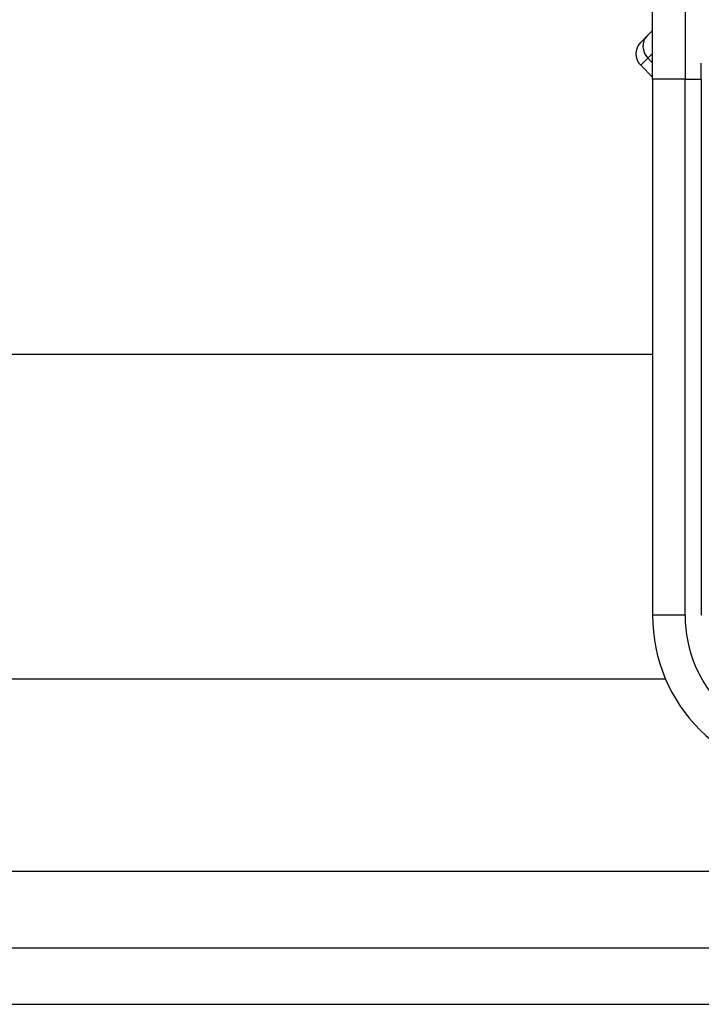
# Model space of a CAD drawing. Header units: inches. Extents: x 7 to 188, y 10 to 101.
# Tile 24 of 154: x 23.439 to 24.264, y 25.976 to 27.168. Entities that reach past the tile are written whole.
import ezdxf

# ---------------------------------------------------------------- set-up
doc = ezdxf.new("R2010")
doc.units = ezdxf.units.IN
doc.header["$MEASUREMENT"] = 0
doc.layers.add('Visible Edges(ANSI)', color=7, linetype='Continuous', lineweight=25)
doc.layers.add('Visible Tangent Edges(ANSI)', color=7, linetype='Continuous', lineweight=25)

msp = doc.modelspace()

# ---------------------------------------------------------------- linework, layer by layer
at = {"layer": 'Visible Edges(ANSI)'}
for p, q in [((24.2047, 27.096), (24.2047, 27.3333)), ((24.2047, 27.1551), (24.1983, 27.1486)), ((24.1905, 27.1408), (24.1983, 27.1486)), ((24.1905, 27.113), (24.2047, 27.0988)), ((24.2047, 27.096), (24.2047, 26.447)), ((9.1776, 26.7631), (24.2047, 26.7631)), ((24.2206, 26.3694), (9.1629, 26.3694)), ((42.3866, 26.0437), (6.7906, 26.0437)), ((6.7906, 25.9757), (42.3866, 25.9757))]:
    msp.add_line(p, q, dxfattribs=at)
for centre, radius, start, end in [((24.2044, 27.1269), 0.0197, 135, 225), ((24.4016, 26.447), 0.1969, 180, 270)]:
    msp.add_arc(centre, radius, start, end, dxfattribs=at)
at = {"layer": 'Visible Tangent Edges(ANSI)'}
for p, q in [((24.2441, 27.3672), (24.2441, 27.096)), ((24.1992, 27.1217), (24.1905, 27.113)), ((24.1992, 27.1217), (24.2047, 27.1272)), ((24.2047, 27.1161), (24.1992, 27.1217)), ((24.2638, 27.096), (24.2638, 27.1157)), ((24.2441, 27.096), (24.2047, 27.096)), ((24.2441, 26.447), (24.2441, 27.096)), ((24.2441, 27.096), (24.2638, 27.096)), ((24.2638, 27.096), (24.2638, 26.447)), ((24.2441, 26.447), (24.2047, 26.447)), ((42.3866, 26.1367), (9.0324, 26.1367))]:
    msp.add_line(p, q, dxfattribs=at)
msp.add_arc((24.4016, 26.447), 0.1575, 180, 270, dxfattribs=at)
msp.add_ellipse((24.2122, 27.1347), major_axis=(-0.0139, 0.0139), ratio=0.937622, start_param=0, end_param=1.570796, dxfattribs=at)

doc.saveas('drawing.dxf')
